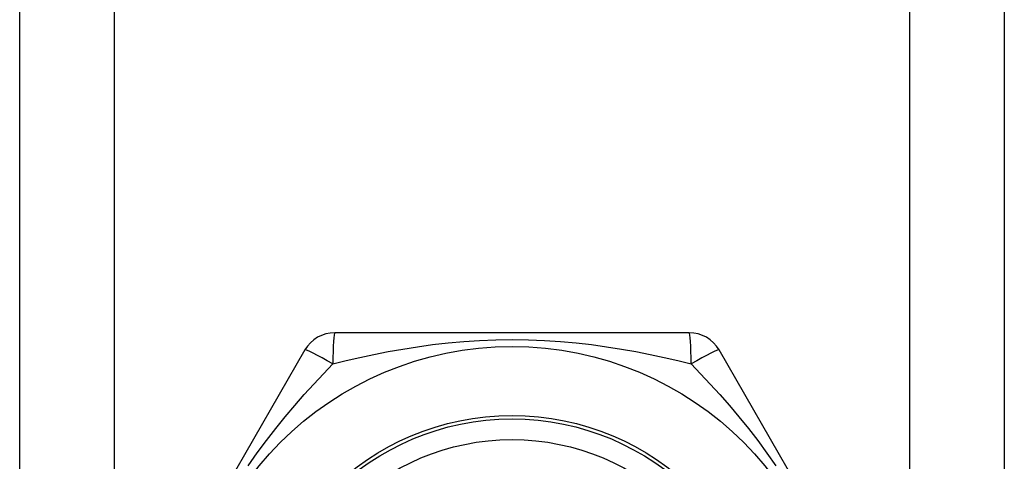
# Model space of a CAD drawing. Header units: inches. Extents: x 3 to 112, y 6 to 61.
# Tile 22 of 67: x 21.499 to 22.061, y 15.104 to 15.356. Entities that reach past the tile are written whole.
import ezdxf

# ---------------------------------------------------------------- set-up
doc = ezdxf.new("R2010")
doc.units = ezdxf.units.IN
doc.header["$MEASUREMENT"] = 0
doc.layers.add('Visible Edges(ANSI)', color=7, linetype='Continuous', lineweight=25)
doc.layers.add('Visible Tangent Edges(ANSI)', color=7, linetype='Continuous', lineweight=25)

msp = doc.modelspace()

# ---------------------------------------------------------------- linework, layer by layer
at = {"layer": 'Visible Edges(ANSI)'}
for p, q in [((21.49908, 14.61575), (21.49908, 41.92456)), ((22.06108, 41.92456), (22.06108, 14.61575)), ((21.88122, 15.17764), (21.67893, 15.17764)), ((21.66188, 15.16779), (21.56073, 14.9926)), ((21.99942, 14.9926), (21.89827, 15.16779))]:
    msp.add_line(p, q, dxfattribs=at)
for radius in [0.18701, 0.13386]:
    msp.add_circle((21.78008, 14.98275), radius, dxfattribs=at)
for centre, start, end in [((21.67893, 15.15795), 90, 150), ((21.88122, 15.15795), 30, 90)]:
    msp.add_arc(centre, 0.01969, start, end, dxfattribs=at)
at = {"layer": 'Visible Tangent Edges(ANSI)'}
for p, q in [((21.55293, 41.92456), (21.55293, 14.61575)), ((22.00723, 14.61575), (22.00723, 41.92456))]:
    msp.add_line(p, q, dxfattribs=at)
at = {"layer": 'Visible Tangent Edges(ANSI)', "flags": 128}
for points in [[(21.67783, 15.15985), (21.68544, 15.16171), (21.69324, 15.16351), (21.70122, 15.16522), (21.70937, 15.16683), (21.71768, 15.16831), (21.72614, 15.16965), (21.73476, 15.17082), (21.74355, 15.17182), (21.75249, 15.17263), (21.76159, 15.17321), (21.7708, 15.17358), (21.7801, 15.1737), (21.7894, 15.17358), (21.79863, 15.17321), (21.80772, 15.17262), (21.81665, 15.17182), (21.82543, 15.17082), (21.83404, 15.16964), (21.8425, 15.1683), (21.85079, 15.16683), (21.85892, 15.16522), (21.86689, 15.16351), (21.8747, 15.16171), (21.88232, 15.15985)], [(21.62947, 15.10164), (21.63465, 15.10899), (21.6399, 15.11609), (21.64523, 15.12296), (21.65061, 15.1296), (21.65603, 15.13603), (21.66148, 15.14227), (21.66694, 15.14832), (21.6724, 15.15418), (21.67783, 15.15985)], [(21.88232, 15.15985), (21.88774, 15.15419), (21.8932, 15.14833), (21.89867, 15.14228), (21.90414, 15.13602), (21.90957, 15.12957), (21.91497, 15.1229), (21.9203, 15.11602), (21.92555, 15.10892), (21.93072, 15.10157)]]:
    msp.add_lwpolyline(points, dxfattribs=at)
at = {"layer": 'Visible Tangent Edges(ANSI)'}
for radius in [0.14764, 0.14567]:
    msp.add_circle((21.78008, 14.98275), radius, dxfattribs=at)
for centre, major_axis, start_param, end_param in [((21.67893, 15.15795), (0, 0.01969), 0, 1.474012), ((21.88122, 15.15795), (0, 0.01969), 4.809173, 6.283185), ((21.67893, 15.15795), (-0.01705, 0.00984), 4.809173, 6.283185), ((21.88122, 15.15795), (0.01705, 0.00984), 0, 1.474012)]:
    msp.add_ellipse(centre, major_axis=major_axis, ratio=0.056054, start_param=start_param, end_param=end_param, dxfattribs=at)

doc.saveas('drawing.dxf')
